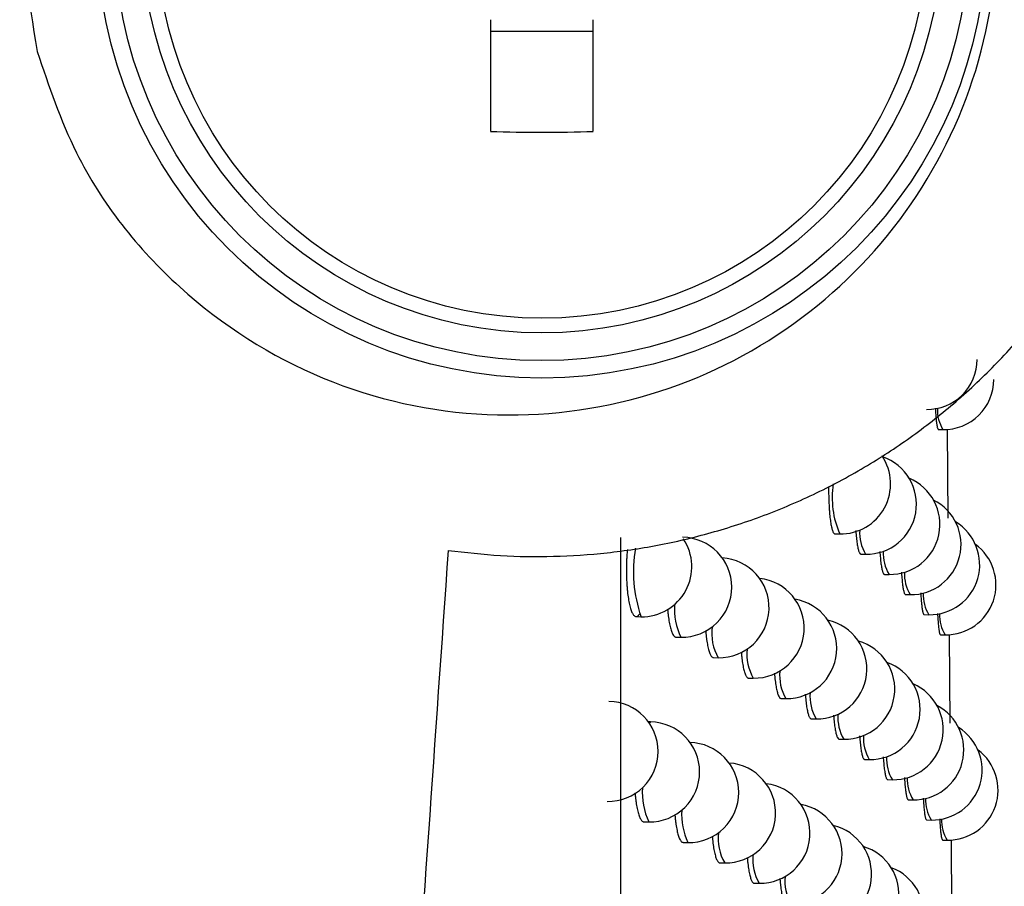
# Model space of a CAD drawing. Header units: millimetres. Extents: x -0.66 to 0.91, y -0.4 to 0.64.
# Tile 20 of 171: x 0.18283 to 0.19269, y -0.01645 to -0.00778. Entities that reach past the tile are written whole.
import ezdxf

# ---------------------------------------------------------------- set-up
doc = ezdxf.new("R2010")
doc.units = ezdxf.units.MM
doc.layers.add('FORMAT', color=7, linetype='Continuous')

msp = doc.modelspace()

# ---------------------------------------------------------------- linework, layer by layer
at = {"layer": 'FORMAT', "color": 7, "linetype": 'Continuous', "lineweight": 25}
for p, q in [((0.187545, -0.007782), (0.187545, -0.008898)), ((0.188575, -0.008898), (0.188575, -0.007782)), ((0.187545, -0.007897), (0.188575, -0.007897)), ((0.192029, -0.01188), (0.192074, -0.01188)), ((0.192116, -0.011877), (0.192124, -0.012768)), ((0.188847, -0.012961), (0.188845, -0.021872)), ((0.190993, -0.012924), (0.191041, -0.012925)), ((0.191252, -0.013127), (0.1913, -0.013127)), ((0.191488, -0.013329), (0.191535, -0.01333)), ((0.191699, -0.013531), (0.191746, -0.013532)), ((0.189003, -0.013752), (0.189052, -0.013753)), ((0.191887, -0.013732), (0.191933, -0.013733)), ((0.189402, -0.013957), (0.189451, -0.013958)), ((0.19205, -0.013933), (0.192096, -0.013934)), ((0.192135, -0.01393), (0.192144, -0.014819)), ((0.189777, -0.014162), (0.189826, -0.014163)), ((0.190127, -0.014366), (0.190176, -0.014367)), ((0.190454, -0.01457), (0.190502, -0.014571)), ((0.190756, -0.014774), (0.190805, -0.014775)), ((0.189148, -0.014805), (0.189127, -0.014805)), ((0.191035, -0.014977), (0.191083, -0.014978)), ((0.19129, -0.01518), (0.191337, -0.01518)), ((0.191521, -0.015382), (0.191568, -0.015383)), ((0.191728, -0.015584), (0.191774, -0.015584)), ((0.189081, -0.015804), (0.18913, -0.015805)), ((0.191911, -0.015785), (0.191957, -0.015786)), ((0.189473, -0.01601), (0.189522, -0.01601)), ((0.192071, -0.015986), (0.192117, -0.015987)), ((0.192155, -0.015983), (0.192163, -0.01687)), ((0.189841, -0.016214), (0.18989, -0.016215)), ((0.190186, -0.016419), (0.190234, -0.016419))]:
    msp.add_line(p, q, dxfattribs=at)
at = {"layer": 'FORMAT', "color": 7, "linetype": 'Continuous', "lineweight": 25, "flags": 128}
msp.add_lwpolyline([(0.189133, -0.014815), (0.189148, -0.014805), (0.189148, -0.014805)], dxfattribs=at)
at = {"layer": 'FORMAT', "color": 7, "linetype": 'Continuous', "lineweight": 25}
for radius in [0.0044516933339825, 0.0042778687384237, 0.004, 0.0038534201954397]:
    msp.add_circle((0.18806, -0.006914), radius, dxfattribs=at)
for centre, radius, start, end in [((0.18806, 0.005473), 0.0143806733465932, 267.947687, 272.052313), ((0.191917, -0.011179), 0.0005, 268.978431, 360), ((0.192083, -0.011381), 0.0005, 268.978431, 360), ((0.192392, -0.011683), 0.0003738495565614, 177.880537, 211.900322), ((0.19105, -0.012425), 0.0005, 268.978431, 34.054829), ((0.191309, -0.012628), 0.0005000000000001, 268.978431, 71.195364), ((0.191544, -0.01283), 0.0005, 268.978431, 67.356012), ((0.191874, -0.012563), 0.000908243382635, 171.271829, 203.477676), ((0.191755, -0.013032), 0.0005, 268.978431, 63.236306), ((0.191942, -0.013233), 0.0005, 268.978431, 58.794697), ((0.19165, -0.012915), 0.000409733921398, 176.042832, 211.269207), ((0.189061, -0.013253), 0.0005, 268.978431, 33.94165), ((0.18946, -0.013458), 0.0005000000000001, 360, 88.978431), ((0.190368, -0.0133), 0.0013914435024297, 170.393994, 198.989207), ((0.191875, -0.013122), 0.0003982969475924, 176.604619, 211.457328), ((0.192105, -0.013434), 0.0005, 268.978431, 53.989161), ((0.189834, -0.013663), 0.0005, 268.978431, 86.617566), ((0.190185, -0.013867), 0.0005, 268.978431, 83.683264), ((0.192077, -0.013328), 0.0003883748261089, 177.1095, 211.630029), ((0.18946, -0.013458), 0.0005, 268.978431, 360), ((0.190511, -0.014071), 0.0005, 268.978431, 80.623138), ((0.192256, -0.013533), 0.0003799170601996, 177.553638, 211.784765), ((0.190073, -0.013668), 0.0006867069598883, 176.898823, 204.961568), ((0.190813, -0.014275), 0.0005000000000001, 268.978431, 77.413305), ((0.192412, -0.013737), 0.0003728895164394, 177.932919, 211.918969), ((0.190247, -0.013917), 0.0004872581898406, 172.695215, 210.239417), ((0.190579, -0.01413), 0.0004674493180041, 173.484981, 210.467981), ((0.191092, -0.014478), 0.0005000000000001, 268.978431, 74.02665), ((0.191346, -0.014681), 0.0005, 268.978431, 70.432492), ((0.190889, -0.014342), 0.0004497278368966, 174.226459, 210.690753), ((0.191577, -0.014883), 0.0005, 268.978431, 66.596471), ((0.191177, -0.014552), 0.0004338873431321, 174.920441, 210.906329), ((0.188723, -0.0151), 0.0005, 360, 88.978431), ((0.191783, -0.015085), 0.0005000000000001, 268.978431, 62.48085), ((0.191442, -0.014761), 0.0004197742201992, 175.566217, 211.112986), ((0.189139, -0.015305), 0.0005, 360, 88.978431), ((0.191966, -0.015286), 0.0005, 268.978431, 58.045612), ((0.191685, -0.014969), 0.0004072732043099, 176.161958, 211.308739), ((0.189531, -0.015511), 0.0005, 360, 88.978431), ((0.188723, -0.0151), 0.0005, 268.978431, 360), ((0.191906, -0.015176), 0.0003962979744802, 176.704986, 211.491387), ((0.192126, -0.015487), 0.0005, 268.978431, 53.250843), ((0.189899, -0.015715), 0.0005, 268.978431, 85.827154), ((0.189139, -0.015305), 0.0005, 268.978431, 360), ((0.192104, -0.015381), 0.0003867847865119, 177.192003, 211.658574), ((0.189773, -0.015509), 0.000707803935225, 176.299749, 204.773355), ((0.190243, -0.015919), 0.0005, 268.978431, 82.90242), ((0.189531, -0.015511), 0.0005, 268.978431, 360), ((0.190564, -0.016123), 0.0005, 268.978431, 79.849816), ((0.192279, -0.015586), 0.0003786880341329, 177.619282, 211.807857), ((0.190137, -0.015723), 0.0006785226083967, 177.136427, 205.038123), ((0.19086, -0.016327), 0.0005, 268.978431, 76.645726), ((0.192432, -0.01579), 0.0003719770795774, 177.982874, 211.936786), ((0.190306, -0.015972), 0.0004816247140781, 172.915892, 210.302369), ((0.191133, -0.01653), 0.0005, 268.978431, 73.263405), ((0.190633, -0.016184), 0.0004626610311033, 173.681906, 210.526378), ((0.190938, -0.016395), 0.0004456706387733, 174.401272, 210.744416), ((0.191383, -0.016732), 0.0005, 268.978431, 69.672697)]:
    msp.add_arc(centre, radius, start, end, dxfattribs=at)
for points, knots in [([(0.1871227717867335, -0.0130889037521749), (0.1872969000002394, -0.0131089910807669), (0.1876462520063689, -0.0131492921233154), (0.1881785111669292, -0.0131554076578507), (0.1887154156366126, -0.0131202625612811), (0.1892553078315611, -0.0130382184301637), (0.1897920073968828, -0.012909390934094), (0.1903243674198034, -0.0127320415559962), (0.190846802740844, -0.0125053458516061), (0.1913428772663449, -0.0122347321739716), (0.1918070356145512, -0.0119256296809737), (0.192239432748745, -0.0115806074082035), (0.192646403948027, -0.0111928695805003), (0.1930113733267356, -0.0107753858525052), (0.1933323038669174, -0.0103364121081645), (0.1936094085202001, -0.00988137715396), (0.1938497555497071, -0.009397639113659), (0.194088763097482, -0.0087856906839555), (0.1942867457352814, -0.0080299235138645), (0.194391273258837, -0.0071017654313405), (0.1943475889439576, -0.0061220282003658), (0.1941376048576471, -0.005132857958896), (0.1937690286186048, -0.0041906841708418), (0.1932107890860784, -0.0032475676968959), (0.1925382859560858, -0.0024761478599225), (0.1918782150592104, -0.0019300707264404), (0.1913714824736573, -0.0015909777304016), (0.1909083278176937, -0.0013333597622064), (0.1904211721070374, -0.0011132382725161), (0.1899154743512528, -0.0009342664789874), (0.1893939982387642, -0.0007970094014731), (0.1888610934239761, -0.0007042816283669), (0.1883157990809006, -0.0006527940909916), (0.1879489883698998, -0.0006578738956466), (0.1877643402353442, -0.0006604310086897)], [0, 0, 0, 0, 0.0254488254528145, 0.0510577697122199, 0.0771706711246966, 0.1034581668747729, 0.1301136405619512, 0.1569588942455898, 0.1844146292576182, 0.2120872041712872, 0.2380821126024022, 0.2642690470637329, 0.2910797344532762, 0.3181157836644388, 0.3429937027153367, 0.368106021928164, 0.3934139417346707, 0.4191839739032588, 0.4606422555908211, 0.5030425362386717, 0.5502388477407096, 0.5982961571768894, 0.6454620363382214, 0.6934267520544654, 0.7543025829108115, 0.7915554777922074, 0.816972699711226, 0.8425545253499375, 0.8683896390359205, 0.8945701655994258, 0.9204899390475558, 0.9467559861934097, 0.9731975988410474, 1, 1, 1, 1]), ([(0.183009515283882, -0.008100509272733), (0.1829217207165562, -0.0075708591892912), (0.1827461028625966, -0.0065113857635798), (0.1831533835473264, -0.004918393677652), (0.1840133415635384, -0.0035484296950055), (0.1852783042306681, -0.0025271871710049), (0.1868202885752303, -0.0019631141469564), (0.1884943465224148, -0.0019355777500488), (0.1901115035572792, -0.002479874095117), (0.1914618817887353, -0.0035530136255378), (0.1923612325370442, -0.0050180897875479), (0.192705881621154, -0.0066720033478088), (0.1924888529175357, -0.0083078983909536), (0.1917666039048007, -0.0097599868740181), (0.1906207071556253, -0.010901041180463), (0.1891511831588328, -0.011621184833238), (0.1874945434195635, -0.0118249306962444), (0.1858301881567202, -0.0114568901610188), (0.1843821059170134, -0.0105341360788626), (0.1834255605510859, -0.0093315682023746), (0.1831259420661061, -0.0084450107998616), (0.183009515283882, -0.008100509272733)], [0, 0, 0, 0, 0.0515944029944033, 0.1032056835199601, 0.1544790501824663, 0.2062654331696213, 0.2593577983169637, 0.3140947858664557, 0.3701482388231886, 0.4265150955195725, 0.4819064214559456, 0.5354664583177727, 0.5872962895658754, 0.6383316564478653, 0.6897827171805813, 0.742596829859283, 0.7971222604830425, 0.8529835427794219, 0.9092232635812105, 0.9647256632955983, 0.9999999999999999, 0.9999999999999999, 0.9999999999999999, 0.9999999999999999]), ([(0.191998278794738, -0.0116668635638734), (0.1919985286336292, -0.011672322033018), (0.1919998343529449, -0.0117008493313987), (0.1920022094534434, -0.0117367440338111), (0.1920052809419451, -0.0117733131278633), (0.1920086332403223, -0.0118060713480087), (0.1920123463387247, -0.0118330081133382), (0.1920163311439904, -0.0118533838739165), (0.1920204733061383, -0.0118691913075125), (0.1920246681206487, -0.0118784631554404), (0.1920278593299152, -0.0118791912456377), (0.192028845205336, -0.0118794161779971)], [0, 0, 0, 0, 0.0414826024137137, 0.2167982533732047, 0.3062824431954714, 0.3930891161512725, 0.5686940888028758, 0.658323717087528, 0.745324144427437, 0.9213217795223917, 1, 1, 1, 1]), ([(0.1909303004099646, -0.0124498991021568), (0.1909301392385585, -0.0124655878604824), (0.1909298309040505, -0.0124956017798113), (0.1909304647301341, -0.0125386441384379), (0.1909317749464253, -0.0125927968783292), (0.190934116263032, -0.0126448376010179), (0.1909373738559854, -0.0126934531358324), (0.1909412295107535, -0.0127395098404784), (0.1909459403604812, -0.0127813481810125), (0.1909513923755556, -0.0128178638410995), (0.1909572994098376, -0.01285064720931), (0.1909638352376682, -0.0128775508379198), (0.1909708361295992, -0.0128978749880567), (0.1909781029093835, -0.0129135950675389), (0.1909853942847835, -0.0129227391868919), (0.1909909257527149, -0.0129234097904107), (0.1909925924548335, -0.0129236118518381)], [0, 0, 0, 0, 0.0620528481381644, 0.1187123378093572, 0.1735785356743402, 0.284574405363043, 0.3412328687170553, 0.3960984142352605, 0.5070929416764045, 0.5637506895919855, 0.6186162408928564, 0.7296107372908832, 0.7862684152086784, 0.8411351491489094, 0.9521319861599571, 1, 1, 1, 1]), ([(0.1912017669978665, -0.0128906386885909), (0.1912018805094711, -0.0128925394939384), (0.1912027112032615, -0.0129064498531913), (0.1912055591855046, -0.0129420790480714), (0.1912097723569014, -0.0129841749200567), (0.1912147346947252, -0.0130206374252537), (0.1912201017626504, -0.0130534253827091), (0.1912260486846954, -0.0130803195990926), (0.1912324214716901, -0.0131006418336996), (0.1912390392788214, -0.013116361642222), (0.1912456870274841, -0.0131255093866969), (0.1912507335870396, -0.0131261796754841), (0.191252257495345, -0.0131263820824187)], [0, 0, 0, 0, 0.0130058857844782, 0.0951788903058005, 0.2614168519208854, 0.3462734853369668, 0.4284556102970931, 0.5947117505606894, 0.6795773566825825, 0.7617753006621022, 0.9280633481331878, 1, 1, 1, 1]), ([(0.1871227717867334, -0.0130889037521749), (0.1869906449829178, -0.0149720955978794), (0.1867021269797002, -0.0190843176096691), (0.1864278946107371, -0.0231968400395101), (0.1862792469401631, -0.0254260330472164)], [0, 0, 0, 0, 0.4579499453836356, 1, 1, 1, 1]), ([(0.1889154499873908, -0.0130820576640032), (0.1889143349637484, -0.0130931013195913), (0.188911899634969, -0.0131172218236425), (0.1889095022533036, -0.0131567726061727), (0.1889068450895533, -0.0132122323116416), (0.1889057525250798, -0.0132686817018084), (0.1889061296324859, -0.0133245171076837), (0.1889075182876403, -0.0133796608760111), (0.1889103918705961, -0.0134332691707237), (0.1889146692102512, -0.0134840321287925), (0.1889198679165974, -0.0135326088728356), (0.1889263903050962, -0.0135774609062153), (0.1889340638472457, -0.0136175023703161), (0.1889424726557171, -0.0136540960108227), (0.1889518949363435, -0.0136851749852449), (0.1889620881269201, -0.0137099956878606), (0.1889700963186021, -0.0137253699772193), (0.1889783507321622, -0.0137373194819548), (0.1889868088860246, -0.013745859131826), (0.1889955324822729, -0.0137509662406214), (0.1890043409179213, -0.0137524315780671), (0.1890131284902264, -0.0137503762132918), (0.1890218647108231, -0.0137446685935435), (0.1890292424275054, -0.0137373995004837), (0.1890336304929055, -0.0137306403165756), (0.1890351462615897, -0.0137283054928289)], [0, 0, 0, 0, 0.0321122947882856, 0.0701366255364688, 0.1087171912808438, 0.1835106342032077, 0.2214748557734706, 0.2599928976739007, 0.334761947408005, 0.3727123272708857, 0.4112146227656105, 0.4860627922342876, 0.5240523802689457, 0.5625934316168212, 0.6375846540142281, 0.6756468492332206, 0.7142616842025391, 0.7515930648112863, 0.7891832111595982, 0.8275892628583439, 0.8662771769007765, 0.9036430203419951, 0.9412683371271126, 0.9797123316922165, 1, 1, 1, 1]), ([(0.1914426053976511, -0.0130990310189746), (0.191443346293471, -0.0131103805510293), (0.1914456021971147, -0.0131449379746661), (0.1914494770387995, -0.013186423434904), (0.1914539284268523, -0.0132229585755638), (0.1914587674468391, -0.0132557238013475), (0.1914641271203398, -0.0132826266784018), (0.191469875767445, -0.0133029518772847), (0.1914758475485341, -0.0133186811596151), (0.1914818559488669, -0.0133278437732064), (0.1914864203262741, -0.0133285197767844), (0.1914878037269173, -0.0133287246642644)], [0, 0, 0, 0, 0.0823880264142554, 0.2508577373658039, 0.3368526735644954, 0.4201579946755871, 0.5886853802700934, 0.674709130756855, 0.7580569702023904, 0.9266703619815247, 1, 1, 1, 1]), ([(0.1916593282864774, -0.0133069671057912), (0.1916598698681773, -0.0133162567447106), (0.1916617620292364, -0.0133487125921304), (0.1916650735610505, -0.0133882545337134), (0.1916690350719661, -0.0134247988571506), (0.1916733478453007, -0.0134575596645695), (0.1916781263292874, -0.0134844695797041), (0.1916832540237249, -0.0135048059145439), (0.1916885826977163, -0.0135205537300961), (0.1916939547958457, -0.0135297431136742), (0.1916980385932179, -0.0135304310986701), (0.1916992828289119, -0.0135306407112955)], [0, 0, 0, 0, 0.068508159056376, 0.23935164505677, 0.3265568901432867, 0.4110665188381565, 0.5820287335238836, 0.6692935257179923, 0.7538856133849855, 0.9250148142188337, 1, 1, 1, 1]), ([(0.1918518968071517, -0.0135144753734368), (0.1918522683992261, -0.0135216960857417), (0.1918538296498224, -0.0135520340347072), (0.1918566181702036, -0.0135896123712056), (0.1918600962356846, -0.0136261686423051), (0.1918638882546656, -0.0136589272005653), (0.1918680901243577, -0.0136858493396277), (0.1918726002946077, -0.0137062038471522), (0.1918772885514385, -0.0137219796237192), (0.1918820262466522, -0.0137312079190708), (0.1918856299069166, -0.0137319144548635), (0.1918867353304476, -0.0137321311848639)], [0, 0, 0, 0, 0.0541150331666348, 0.2273652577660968, 0.3157971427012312, 0.4015383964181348, 0.5749901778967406, 0.6635233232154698, 0.7494008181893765, 0.9231286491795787, 1, 1, 1, 1]), ([(0.1893182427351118, -0.0136762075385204), (0.1893185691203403, -0.0136805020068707), (0.1893198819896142, -0.0136977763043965), (0.1893240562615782, -0.0137379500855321), (0.1893300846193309, -0.0137829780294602), (0.1893372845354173, -0.0138229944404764), (0.1893451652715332, -0.0138595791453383), (0.1893540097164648, -0.0138906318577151), (0.1893635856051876, -0.0139154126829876), (0.1893736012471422, -0.0139358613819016), (0.1893841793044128, -0.0139494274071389), (0.1893946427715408, -0.0139562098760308), (0.189399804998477, -0.0139566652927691), (0.1894022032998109, -0.013956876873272)], [0, 0, 0, 0, 0.0254681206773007, 0.10244432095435, 0.2520290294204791, 0.3279528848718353, 0.4049804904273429, 0.5547529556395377, 0.630772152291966, 0.7078966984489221, 0.857846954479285, 0.9339576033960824, 1, 1, 1, 1]), ([(0.1920203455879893, -0.0137215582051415), (0.1920205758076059, -0.0137267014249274), (0.1920218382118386, -0.0137549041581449), (0.1920241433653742, -0.0137904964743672), (0.1920271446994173, -0.0138270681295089), (0.1920304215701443, -0.0138598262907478), (0.1920340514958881, -0.0138867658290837), (0.1920379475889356, -0.0139071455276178), (0.1920419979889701, -0.0139229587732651), (0.1920461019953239, -0.0139322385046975), (0.1920492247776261, -0.0139329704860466), (0.1920501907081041, -0.0139331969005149)], [0, 0, 0, 0, 0.0391862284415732, 0.214876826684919, 0.304552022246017, 0.3915526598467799, 0.5675496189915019, 0.6573788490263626, 0.7445839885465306, 0.9209954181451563, 1, 1, 1, 1]), ([(0.1896995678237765, -0.013896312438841), (0.1897006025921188, -0.0139080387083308), (0.1897027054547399, -0.0139318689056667), (0.189707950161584, -0.0139770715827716), (0.18971432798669, -0.0140189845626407), (0.1897216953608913, -0.0140555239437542), (0.1897296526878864, -0.0140883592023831), (0.1897384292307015, -0.0141153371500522), (0.1897478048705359, -0.0141357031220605), (0.1897550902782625, -0.0141476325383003), (0.1897625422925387, -0.0141560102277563), (0.1897698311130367, -0.0141610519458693), (0.1897746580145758, -0.0141614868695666), (0.1897768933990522, -0.0141616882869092)], [0, 0, 0, 0, 0.074572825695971, 0.1515473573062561, 0.3072668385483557, 0.3867520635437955, 0.463783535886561, 0.6196182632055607, 0.6991625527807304, 0.7762459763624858, 0.8538682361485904, 0.9323249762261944, 0.9999999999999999, 0.9999999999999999, 0.9999999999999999, 0.9999999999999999]), ([(0.1900559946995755, -0.0141076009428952), (0.190056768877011, -0.0141170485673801), (0.1900585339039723, -0.0141385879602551), (0.1900631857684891, -0.0141816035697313), (0.1900691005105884, -0.0142235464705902), (0.1900759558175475, -0.0142600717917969), (0.1900833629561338, -0.0142928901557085), (0.1900915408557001, -0.0143198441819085), (0.1901002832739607, -0.0143401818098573), (0.1901070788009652, -0.0143520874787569), (0.1901140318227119, -0.0143604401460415), (0.1901208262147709, -0.0143654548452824), (0.1901253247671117, -0.0143658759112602), (0.1901274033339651, -0.0143660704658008)], [0, 0, 0, 0, 0.061061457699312, 0.1392124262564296, 0.2973129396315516, 0.3780148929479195, 0.4561940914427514, 0.6143518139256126, 0.6950831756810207, 0.7732862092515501, 0.8520360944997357, 0.9316329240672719, 1, 1, 1, 1]), ([(0.1903881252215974, -0.0143175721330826), (0.1903886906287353, -0.0143250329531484), (0.1903901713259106, -0.0143445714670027), (0.190394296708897, -0.0143856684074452), (0.1903997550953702, -0.0144276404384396), (0.1904061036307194, -0.0144641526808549), (0.1904129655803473, -0.014496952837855), (0.1904205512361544, -0.0145239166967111), (0.1904326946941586, -0.014554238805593), (0.1904433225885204, -0.0145688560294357), (0.1904519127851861, -0.0145698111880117), (0.1904538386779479, -0.0145700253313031)], [0, 0, 0, 0, 0.0489483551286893, 0.1281867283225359, 0.2884878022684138, 0.3703139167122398, 0.4495615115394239, 0.6098813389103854, 0.691717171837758, 0.9308840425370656, 1, 1, 1, 1]), ([(0.1906961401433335, -0.0145271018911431), (0.1906965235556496, -0.0145325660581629), (0.1906985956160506, -0.0145620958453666), (0.190702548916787, -0.0146001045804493), (0.1907078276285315, -0.0146402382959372), (0.1907136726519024, -0.0146767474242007), (0.1907202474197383, -0.0147077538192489), (0.1907273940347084, -0.0147324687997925), (0.1907330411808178, -0.0147477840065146), (0.1907388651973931, -0.0147596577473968), (0.1907448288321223, -0.0147679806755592), (0.1907506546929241, -0.0147729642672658), (0.1907545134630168, -0.0147733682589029), (0.1907562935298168, -0.0147735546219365)], [0, 0, 0, 0, 0.0364034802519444, 0.1967339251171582, 0.2789969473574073, 0.3618649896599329, 0.522195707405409, 0.6044589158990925, 0.6873271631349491, 0.7675732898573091, 0.8483806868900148, 0.93005737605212, 1, 1, 1, 1]), ([(0.1909801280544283, -0.014736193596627), (0.1909803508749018, -0.0147396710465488), (0.1909813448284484, -0.0147551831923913), (0.1909845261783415, -0.0147923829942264), (0.1909890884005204, -0.0148344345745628), (0.1909944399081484, -0.0148709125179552), (0.1910002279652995, -0.01490370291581), (0.1910066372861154, -0.0149306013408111), (0.1910135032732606, -0.0149509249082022), (0.1910206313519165, -0.0149666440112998), (0.1910277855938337, -0.0149757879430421), (0.1910332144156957, -0.0149764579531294), (0.1910348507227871, -0.0149766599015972)], [0, 0, 0, 0, 0.0234987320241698, 0.104822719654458, 0.2693433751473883, 0.3533237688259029, 0.4346488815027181, 0.5991717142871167, 0.683153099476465, 0.7644819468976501, 0.929012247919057, 1, 1, 1, 1]), ([(0.1912401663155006, -0.0149448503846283), (0.191240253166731, -0.0149463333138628), (0.1912410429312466, -0.0149598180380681), (0.1912438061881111, -0.014995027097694), (0.1912479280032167, -0.0150371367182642), (0.191252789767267, -0.0150735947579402), (0.1912580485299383, -0.0151063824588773), (0.1912638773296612, -0.0151332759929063), (0.1912701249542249, -0.0151535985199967), (0.191276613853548, -0.0151693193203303), (0.1912831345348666, -0.0151784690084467), (0.191288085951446, -0.0151791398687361), (0.1912895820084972, -0.0151793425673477)], [0, 0, 0, 0, 0.0101812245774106, 0.0925809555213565, 0.2592774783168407, 0.3443680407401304, 0.4267800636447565, 0.5935011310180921, 0.6786038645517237, 0.7610360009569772, 0.9277976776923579, 1, 1, 1, 1]), ([(0.1914763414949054, -0.0151530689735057), (0.1914770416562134, -0.0151640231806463), (0.1914792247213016, -0.0151981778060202), (0.1914829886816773, -0.0152392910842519), (0.1914873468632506, -0.0152758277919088), (0.1914920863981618, -0.0153085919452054), (0.1914973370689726, -0.0153354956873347), (0.191502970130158, -0.0153558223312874), (0.1915088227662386, -0.0153715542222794), (0.191514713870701, -0.0153807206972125), (0.1915191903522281, -0.0153813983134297), (0.1915205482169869, -0.0153816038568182)], [0, 0, 0, 0, 0.0797589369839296, 0.2486840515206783, 0.3349112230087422, 0.4184466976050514, 0.5874394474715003, 0.6737004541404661, 0.7572848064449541, 0.92637646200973, 1, 1, 1, 1]), ([(0.1916887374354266, -0.0153608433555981), (0.1916892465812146, -0.0153697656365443), (0.1916910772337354, -0.0154018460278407), (0.1916942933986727, -0.0154410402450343), (0.1916981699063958, -0.0154775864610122), (0.1917023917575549, -0.0155103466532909), (0.1917070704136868, -0.015537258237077), (0.1917120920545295, -0.0155575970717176), (0.1917173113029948, -0.0155733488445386), (0.1917225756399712, -0.0155825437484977), (0.1917265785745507, -0.0155832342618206), (0.1917277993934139, -0.0155834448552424)], [0, 0, 0, 0, 0.0659868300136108, 0.2372580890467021, 0.3246813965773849, 0.4094090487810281, 0.5808120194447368, 0.6683014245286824, 0.7531196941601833, 0.9247062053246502, 1, 1, 1, 1]), ([(0.1889928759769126, -0.0155126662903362), (0.1889934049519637, -0.0155205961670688), (0.1889948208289, -0.0155418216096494), (0.1889983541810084, -0.0155731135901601), (0.1890042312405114, -0.0156193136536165), (0.1890114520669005, -0.0156610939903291), (0.1890196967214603, -0.0156976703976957), (0.1890286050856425, -0.0157305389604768), (0.189038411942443, -0.01575757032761), (0.1890488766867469, -0.0157779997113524), (0.1890570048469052, -0.0157899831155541), (0.1890653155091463, -0.0157984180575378), (0.1890734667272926, -0.0158035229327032), (0.1890788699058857, -0.0158039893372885), (0.189081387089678, -0.0158042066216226)], [0, 0, 0, 0, 0.0449434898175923, 0.120297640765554, 0.1933414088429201, 0.3411063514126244, 0.4165280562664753, 0.4896960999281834, 0.6377123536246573, 0.7132625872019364, 0.7865498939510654, 0.8603490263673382, 0.9349406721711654, 1, 1, 1, 1]), ([(0.1918773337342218, -0.0155681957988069), (0.1918776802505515, -0.0155750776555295), (0.1918791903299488, -0.0156050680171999), (0.1918818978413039, -0.0156423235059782), (0.191885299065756, -0.0156788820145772), (0.1918890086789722, -0.0157116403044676), (0.1918931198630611, -0.0157385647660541), (0.1918975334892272, -0.0157589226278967), (0.1919021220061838, -0.0157747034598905), (0.1919067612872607, -0.0157839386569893), (0.1919102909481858, -0.0157846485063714), (0.1919113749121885, -0.0157848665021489)], [0, 0, 0, 0, 0.0517138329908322, 0.2253630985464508, 0.3139983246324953, 0.3999446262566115, 0.5738108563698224, 0.6625551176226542, 0.7486473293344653, 0.9228092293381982, 0.9999999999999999, 0.9999999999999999, 0.9999999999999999, 0.9999999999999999]), ([(0.1893914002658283, -0.0157330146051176), (0.1893915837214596, -0.0157358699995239), (0.189392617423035, -0.0157519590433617), (0.1893955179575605, -0.0157783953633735), (0.1894009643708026, -0.0158247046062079), (0.1894077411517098, -0.0158664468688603), (0.1894154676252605, -0.0159030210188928), (0.1894238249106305, -0.0159358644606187), (0.1894330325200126, -0.015962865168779), (0.1894428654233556, -0.0159832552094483), (0.1894505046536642, -0.0159952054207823), (0.1894583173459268, -0.0160036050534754), (0.1894659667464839, -0.0160086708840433), (0.1894710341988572, -0.016009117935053), (0.1894733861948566, -0.0160093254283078)], [0, 0, 0, 0, 0.0167611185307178, 0.0944424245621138, 0.169715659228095, 0.321992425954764, 0.3997191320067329, 0.4750747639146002, 0.6275182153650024, 0.7053302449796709, 0.7807633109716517, 0.8567234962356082, 0.9334999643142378, 1, 1, 1, 1]), ([(0.192042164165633, -0.0157751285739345), (0.1920423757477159, -0.0157799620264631), (0.1920435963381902, -0.0158078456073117), (0.1920458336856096, -0.0158431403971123), (0.1920487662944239, -0.015879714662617), (0.192051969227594, -0.015912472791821), (0.1920555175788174, -0.0159394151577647), (0.1920593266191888, -0.0159597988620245), (0.1920632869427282, -0.0159756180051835), (0.1920673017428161, -0.0159849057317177), (0.1920703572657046, -0.0159856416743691), (0.1920713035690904, -0.0159858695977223)], [0, 0, 0, 0, 0.0369185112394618, 0.2129782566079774, 0.3028414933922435, 0.3900333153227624, 0.5664166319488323, 0.6564425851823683, 0.7438497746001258, 0.9206696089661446, 0.9999999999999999, 0.9999999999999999, 0.9999999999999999, 0.9999999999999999]), ([(0.1897657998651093, -0.0159511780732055), (0.1897667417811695, -0.0159620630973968), (0.1897687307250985, -0.0159850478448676), (0.189773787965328, -0.0160294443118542), (0.1897800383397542, -0.016071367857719), (0.1897872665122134, -0.0161079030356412), (0.1897950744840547, -0.0161407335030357), (0.1898036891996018, -0.0161677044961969), (0.1898128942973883, -0.0161880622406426), (0.1898200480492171, -0.016199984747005), (0.1898273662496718, -0.0162083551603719), (0.1898345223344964, -0.0162133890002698), (0.1898392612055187, -0.0162138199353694), (0.1898414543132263, -0.0162140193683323)], [0, 0, 0, 0, 0.0696310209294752, 0.1470324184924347, 0.3036157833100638, 0.3835423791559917, 0.4609920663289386, 0.6176731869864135, 0.6976499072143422, 0.7751431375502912, 0.8531781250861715, 0.932052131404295, 1, 1, 1, 1]), ([(0.1901157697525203, -0.0161613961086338), (0.190116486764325, -0.0161703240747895), (0.1901181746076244, -0.0161913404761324), (0.1901226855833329, -0.0162338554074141), (0.1901284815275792, -0.0162758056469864), (0.1901352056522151, -0.0163123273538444), (0.1901424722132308, -0.0163451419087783), (0.1901504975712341, -0.0163720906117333), (0.1901590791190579, -0.0163924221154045), (0.1901657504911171, -0.0164043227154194), (0.1901725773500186, -0.0164126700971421), (0.1901792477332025, -0.0164176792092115), (0.1901836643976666, -0.0164180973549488), (0.1901857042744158, -0.0164182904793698)], [0, 0, 0, 0, 0.057919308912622, 0.1363418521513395, 0.2949919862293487, 0.3759747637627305, 0.4544197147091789, 0.6131152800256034, 0.6941214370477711, 0.772584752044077, 0.8515967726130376, 0.931458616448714, 1, 1, 1, 1]), ([(0.1904418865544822, -0.0163711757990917), (0.1904424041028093, -0.0163781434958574), (0.1904438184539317, -0.0163971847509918), (0.1904478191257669, -0.0164378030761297), (0.1904531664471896, -0.0164797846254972), (0.1904593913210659, -0.0165162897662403), (0.1904644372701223, -0.0165408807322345), (0.1904698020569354, -0.0165624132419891), (0.1904755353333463, -0.0165810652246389), (0.1904854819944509, -0.0166063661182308), (0.1904959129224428, -0.016620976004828), (0.190504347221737, -0.0166219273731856), (0.1905062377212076, -0.016622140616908)], [0, 0, 0, 0, 0.0458724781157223, 0.1253598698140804, 0.2861648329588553, 0.3682483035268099, 0.4477418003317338, 0.5277912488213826, 0.6087017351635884, 0.6907916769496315, 0.9306927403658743, 1, 1, 1, 1])]:
    msp.add_open_spline(points, degree=3, knots=knots, dxfattribs=at)

doc.saveas('drawing.dxf')
